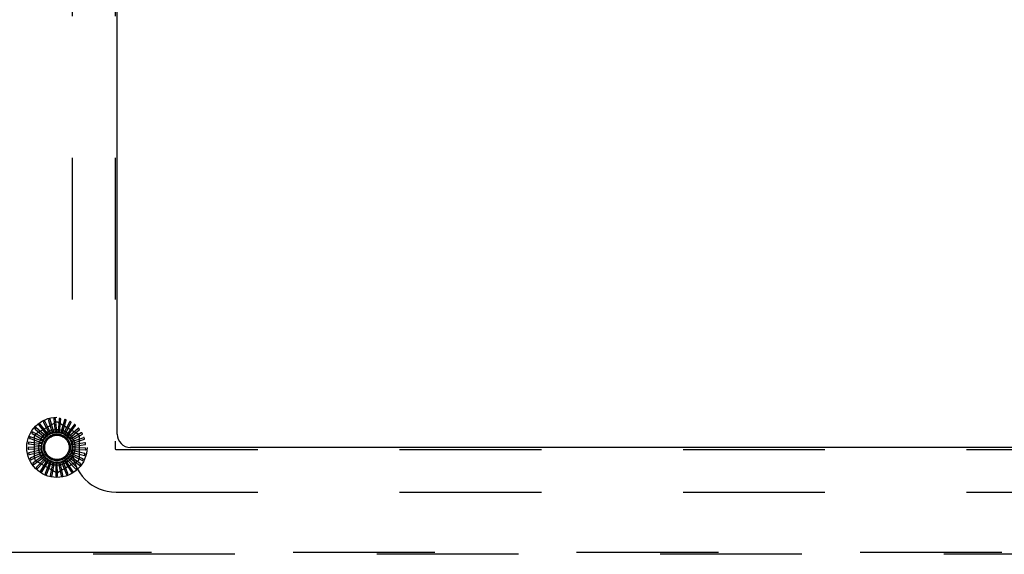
# Model space of a CAD drawing. Header units: inches. Extents: x 0 to 241, y 0 to 156.
# Tile 16 of 70: x 91.45 to 100.66, y 12.41 to 17.41. Entities that reach past the tile are written whole.
import ezdxf

# ---------------------------------------------------------------- set-up
doc = ezdxf.new("R2010")
doc.units = ezdxf.units.IN
doc.header["$LTSCALE"] = 13.251942
doc.header["$MEASUREMENT"] = 0
doc.linetypes.add('HIDDEN', pattern=[0.2, 0.1, -0.1])
doc.layers.get('0').update_dxf_attribs({"linetype": 'CONTINUOUS'})
doc.layers.add('DEFAULT_2', color=8, linetype='HIDDEN')

msp = doc.modelspace()

# ---------------------------------------------------------------- linework, layer by layer
at = {"color": 3, "linetype": 'Continuous'}
for p, q in [((92.364, 13.5397), (92.364, 21.2897)), ((108.239, 13.4147), (92.489, 13.4147))]:
    msp.add_line(p, q, dxfattribs=at)
msp.add_arc((92.489, 13.5397), 0.125, 180, 270, dxfattribs=at)
at = {"layer": 'DEFAULT_2', "color": 8, "linetype": 'HIDDEN'}
for p, q in [((91.945, 21.4237), (91.945, 13.4057)), ((92.345, 21.4237), (92.345, 13.4057)), ((91.6078, 13.5434), (91.7869, 13.6469)), ((91.7216, 13.5348), (91.6444, 13.6331)), ((91.6764, 13.6479), (91.7323, 13.5413)), ((91.7458, 13.5478), (91.6885, 13.6588)), ((91.7228, 13.6673), (91.7575, 13.5521)), ((91.772, 13.5559), (91.7368, 13.6758)), ((91.7721, 13.6777), (91.7843, 13.5579)), ((91.7992, 13.559), (91.7874, 13.6834)), ((91.8224, 13.6785), (91.8117, 13.5586)), ((91.8161, 13.6469), (91.9953, 13.5434)), ((91.8266, 13.5568), (91.8385, 13.6812)), ((91.8719, 13.6698), (91.8388, 13.5541)), ((91.853, 13.5495), (91.8882, 13.6694)), ((91.9189, 13.6519), (91.8645, 13.5445)), ((91.8776, 13.5373), (91.9348, 13.6484)), ((91.9617, 13.6254), (91.8879, 13.5303)), ((91.5702, 13.5432), (91.6749, 13.4838)), ((91.6827, 13.4965), (91.5745, 13.559)), ((91.5988, 13.5847), (91.6794, 13.5158)), ((91.7003, 13.5175), (91.6059, 13.5994)), ((91.6346, 13.62), (91.7096, 13.5259)), ((91.7298, 13.539), (91.7296, 13.5389)), ((91.8994, 13.5207), (91.9767, 13.6189)), ((91.9986, 13.5913), (91.9082, 13.5118)), ((91.9177, 13.5003), (92.0121, 13.5821)), ((92.0285, 13.5508), (91.9247, 13.4899)), ((91.9318, 13.4767), (92.04, 13.5392)), ((91.6608, 13.4465), (91.5371, 13.4643)), ((91.5391, 13.4481), (91.6583, 13.4318)), ((91.5501, 13.4972), (91.6641, 13.4586)), ((91.6694, 13.4726), (91.5513, 13.5134)), ((91.5932, 13.3113), (91.5932, 13.5182)), ((91.6794, 13.5158), (91.6902, 13.5065)), ((92.0501, 13.5054), (91.9367, 13.4652)), ((91.9412, 13.451), (92.0593, 13.4918)), ((92.0628, 13.4567), (91.9438, 13.4387)), ((91.9455, 13.4239), (92.0692, 13.4417)), ((92.0099, 13.5182), (92.0099, 13.3113)), ((91.6574, 13.4193), (91.5325, 13.4134)), ((91.5375, 13.3978), (91.6577, 13.4043)), ((91.6591, 13.3919), (91.5376, 13.3625)), ((91.5455, 13.3481), (91.6622, 13.3773)), ((91.666, 13.3654), (91.5523, 13.3135)), ((91.5627, 13.3009), (91.6718, 13.3516)), ((92.044, 13.3088), (91.9342, 13.358)), ((91.9386, 13.3697), (92.06, 13.3403)), ((92.0597, 13.3566), (91.9425, 13.3842)), ((91.9446, 13.3965), (92.0695, 13.3905)), ((92.066, 13.4065), (91.9457, 13.4114)), ((92.355, 13.3957), (108.373, 13.3957)), ((91.6778, 13.3406), (91.576, 13.2681)), ((91.5885, 13.2577), (91.6861, 13.3282)), ((91.694, 13.3185), (91.6078, 13.2281)), ((91.7869, 13.1826), (91.6078, 13.286)), ((91.6221, 13.2203), (91.7046, 13.3079)), ((91.7142, 13.2999), (91.6466, 13.1948)), ((91.6622, 13.1898), (91.7265, 13.2915)), ((91.7375, 13.2855), (91.691, 13.1695)), ((91.7072, 13.1675), (91.7512, 13.2795)), ((91.7631, 13.2757), (91.7394, 13.153)), ((91.7557, 13.1541), (91.7777, 13.2725)), ((91.7901, 13.2709), (91.7901, 13.146)), ((91.8059, 13.1502), (91.8051, 13.2705)), ((91.9953, 13.286), (91.8161, 13.1826)), ((91.8175, 13.2714), (91.8412, 13.1487)), ((91.8559, 13.1558), (91.8323, 13.2738)), ((91.8444, 13.277), (91.8908, 13.161)), ((91.9039, 13.1707), (91.8584, 13.2822)), ((91.8697, 13.2876), (91.9372, 13.1824)), ((91.9482, 13.1945), (91.8825, 13.2953)), ((91.8925, 13.3028), (91.9787, 13.2123)), ((91.9872, 13.2262), (91.9036, 13.3128)), ((91.912, 13.322), (92.0138, 13.2495)), ((92.0196, 13.2648), (91.921, 13.3339)), ((91.9276, 13.3446), (92.0413, 13.2927)), ((92.355, 12.9957), (108.373, 12.9957)), ((91.3596, 12.4342), (109.3685, 12.4342)), ((109.3685, 12.4147), (91.3596, 12.4147))]:
    msp.add_line(p, q, dxfattribs=at)
for points in [[(91.6332, 13.6261), (91.6328, 13.6258), (91.6326, 13.6255), (91.6324, 13.6251), (91.6324, 13.6247), (91.6324, 13.6242), (91.6324, 13.6238), (91.6325, 13.6234), (91.6327, 13.6229), (91.6329, 13.6224), (91.6332, 13.6219), (91.6335, 13.6215), (91.6338, 13.621), (91.6342, 13.6205), (91.6346, 13.62)], [(91.6444, 13.6331), (91.6442, 13.6332), (91.6441, 13.6332), (91.6439, 13.6333), (91.6437, 13.6333), (91.6435, 13.6333), (91.6433, 13.6332), (91.6431, 13.6332), (91.6429, 13.6331), (91.6427, 13.633), (91.6425, 13.6329), (91.6422, 13.6328), (91.642, 13.6327), (91.6418, 13.6326), (91.6415, 13.6324), (91.6413, 13.6323), (91.641, 13.6321), (91.6408, 13.632), (91.6405, 13.6318), (91.6403, 13.6316), (91.64, 13.6314)], [(91.6762, 13.6542), (91.6758, 13.6539), (91.6755, 13.6536), (91.6753, 13.6533), (91.6751, 13.6529), (91.6751, 13.6525), (91.675, 13.652), (91.6751, 13.6516), (91.6752, 13.6511), (91.6753, 13.6506), (91.6755, 13.6501), (91.6757, 13.6495), (91.6759, 13.649), (91.6762, 13.6484), (91.6764, 13.6479)], [(91.6885, 13.6588), (91.6884, 13.659), (91.6883, 13.6591), (91.6881, 13.6592), (91.6879, 13.6592), (91.6878, 13.6592), (91.6875, 13.6592), (91.6873, 13.6592), (91.6871, 13.6592), (91.6869, 13.6591), (91.6866, 13.6591), (91.6864, 13.659), (91.6861, 13.6589), (91.6859, 13.6589), (91.6856, 13.6588), (91.6854, 13.6587), (91.6851, 13.6586), (91.6848, 13.6585), (91.6845, 13.6583), (91.6842, 13.6582), (91.6839, 13.658)], [(91.7238, 13.6736), (91.7234, 13.6734), (91.723, 13.6732), (91.7227, 13.6729), (91.7225, 13.6725), (91.7223, 13.6721), (91.7222, 13.6717), (91.7222, 13.6712), (91.7222, 13.6707), (91.7222, 13.6702), (91.7223, 13.6697), (91.7224, 13.6691), (91.7225, 13.6685), (91.7227, 13.6679), (91.7228, 13.6673)], [(91.7368, 13.6758), (91.7367, 13.676), (91.7366, 13.6761), (91.7364, 13.6762), (91.7363, 13.6763), (91.7361, 13.6763), (91.7359, 13.6764), (91.7357, 13.6764), (91.7354, 13.6764), (91.7352, 13.6764), (91.735, 13.6764), (91.7347, 13.6764), (91.7344, 13.6764), (91.7342, 13.6763), (91.7339, 13.6763), (91.7336, 13.6763), (91.7333, 13.6762), (91.733, 13.6761), (91.7327, 13.6761), (91.7324, 13.676), (91.7321, 13.6759)], [(91.7742, 13.6836), (91.7738, 13.6835), (91.7734, 13.6834), (91.773, 13.6831), (91.7727, 13.6828), (91.7725, 13.6824), (91.7723, 13.682), (91.7722, 13.6816), (91.7721, 13.6811), (91.772, 13.6806), (91.772, 13.6801), (91.772, 13.6795), (91.772, 13.6789), (91.772, 13.6783), (91.7721, 13.6777)], [(91.7874, 13.6834), (91.7873, 13.6835), (91.7872, 13.6837), (91.7871, 13.6838), (91.7869, 13.6839), (91.7868, 13.684), (91.7866, 13.6841), (91.7864, 13.6841), (91.7862, 13.6842), (91.7859, 13.6842), (91.7857, 13.6843), (91.7854, 13.6843), (91.7852, 13.6843), (91.7849, 13.6844), (91.7846, 13.6844), (91.7844, 13.6844), (91.7841, 13.6844), (91.7837, 13.6844), (91.7834, 13.6844), (91.7831, 13.6844), (91.7828, 13.6843)], [(91.8256, 13.6839), (91.8251, 13.6839), (91.8247, 13.6838), (91.8243, 13.6837), (91.824, 13.6834), (91.8237, 13.6831), (91.8234, 13.6827), (91.8232, 13.6823), (91.823, 13.6819), (91.8229, 13.6814), (91.8227, 13.6809), (91.8226, 13.6803), (91.8225, 13.6797), (91.8224, 13.6791), (91.8224, 13.6785)], [(91.8385, 13.6812), (91.8384, 13.6814), (91.8384, 13.6815), (91.8383, 13.6817), (91.8382, 13.6818), (91.838, 13.6819), (91.8378, 13.682), (91.8376, 13.6821), (91.8374, 13.6822), (91.8372, 13.6823), (91.837, 13.6824), (91.8367, 13.6825), (91.8365, 13.6826), (91.8362, 13.6826), (91.836, 13.6827), (91.8357, 13.6828), (91.8354, 13.6828), (91.8351, 13.6829), (91.8348, 13.6829), (91.8344, 13.683), (91.8341, 13.683)], [(91.8761, 13.6745), (91.8756, 13.6746), (91.8752, 13.6746), (91.8748, 13.6745), (91.8744, 13.6743), (91.8741, 13.6741), (91.8737, 13.6738), (91.8735, 13.6734), (91.8732, 13.673), (91.8729, 13.6725), (91.8727, 13.672), (91.8725, 13.6715), (91.8723, 13.671), (91.8721, 13.6704), (91.8719, 13.6698)], [(91.8882, 13.6694), (91.8882, 13.6696), (91.8882, 13.6697), (91.8881, 13.6699), (91.888, 13.67), (91.8879, 13.6702), (91.8878, 13.6703), (91.8876, 13.6705), (91.8874, 13.6706), (91.8872, 13.6707), (91.887, 13.6709), (91.8868, 13.671), (91.8866, 13.6711), (91.8863, 13.6712), (91.8861, 13.6713), (91.8858, 13.6715), (91.8855, 13.6716), (91.8852, 13.6717), (91.8849, 13.6718), (91.8846, 13.6719), (91.8844, 13.672)], [(91.9239, 13.6557), (91.9235, 13.6559), (91.9231, 13.6559), (91.9226, 13.6559), (91.9222, 13.6558), (91.9218, 13.6557), (91.9215, 13.6554), (91.9211, 13.6551), (91.9208, 13.6548), (91.9204, 13.6544), (91.9201, 13.6539), (91.9198, 13.6534), (91.9195, 13.6529), (91.9192, 13.6524), (91.9189, 13.6519)], [(91.9348, 13.6484), (91.9349, 13.6485), (91.9349, 13.6487), (91.9349, 13.6489), (91.9348, 13.6491), (91.9347, 13.6492), (91.9346, 13.6494), (91.9344, 13.6496), (91.9343, 13.6497), (91.9341, 13.6499), (91.9339, 13.6501), (91.9337, 13.6502), (91.9335, 13.6504), (91.9333, 13.6505), (91.9331, 13.6507), (91.9329, 13.6509), (91.9326, 13.651), (91.9324, 13.6512), (91.9321, 13.6514), (91.9318, 13.6515), (91.9315, 13.6517)], [(91.9673, 13.6282), (91.9669, 13.6284), (91.9665, 13.6286), (91.9661, 13.6286), (91.9657, 13.6286), (91.9653, 13.6285), (91.9649, 13.6284), (91.9644, 13.6281), (91.964, 13.6279), (91.9636, 13.6275), (91.9632, 13.6272), (91.9628, 13.6267), (91.9624, 13.6263), (91.962, 13.6259), (91.9617, 13.6254)], [(91.5667, 13.5484), (91.5665, 13.548), (91.5664, 13.5476), (91.5664, 13.5472), (91.5664, 13.5468), (91.5666, 13.5464), (91.5668, 13.546), (91.5671, 13.5456), (91.5674, 13.5452), (91.5678, 13.5449), (91.5683, 13.5445), (91.5687, 13.5442), (91.5692, 13.5439), (91.5697, 13.5436), (91.5702, 13.5432)], [(91.5745, 13.559), (91.5743, 13.5591), (91.5742, 13.5591), (91.574, 13.559), (91.5738, 13.559), (91.5736, 13.5589), (91.5735, 13.5588), (91.5733, 13.5586), (91.5731, 13.5585), (91.5729, 13.5583), (91.5728, 13.5582), (91.5726, 13.558), (91.5724, 13.5578), (91.5723, 13.5576), (91.5721, 13.5574), (91.5719, 13.5571), (91.5717, 13.5569), (91.5715, 13.5566), (91.5714, 13.5564), (91.5712, 13.5561), (91.571, 13.5558)], [(91.5962, 13.5905), (91.5959, 13.5901), (91.5958, 13.5897), (91.5957, 13.5893), (91.5957, 13.5889), (91.5958, 13.5884), (91.5959, 13.588), (91.5961, 13.5876), (91.5964, 13.5872), (91.5967, 13.5868), (91.597, 13.5863), (91.5974, 13.5859), (91.5978, 13.5855), (91.5983, 13.5851), (91.5988, 13.5847)], [(91.6059, 13.5994), (91.6057, 13.5995), (91.6056, 13.5995), (91.6054, 13.5995), (91.6052, 13.5995), (91.605, 13.5994), (91.6048, 13.5993), (91.6046, 13.5992), (91.6045, 13.5991), (91.6043, 13.599), (91.6041, 13.5989), (91.6038, 13.5987), (91.6036, 13.5986), (91.6034, 13.5984), (91.6032, 13.5982), (91.603, 13.598), (91.6028, 13.5978), (91.6026, 13.5976), (91.6023, 13.5974), (91.6021, 13.5971), (91.6019, 13.5969)], [(91.7216, 13.5348), (91.7229, 13.5355), (91.7242, 13.5362), (91.7256, 13.5369), (91.7269, 13.5376), (91.7282, 13.5382), (91.7296, 13.5389)], [(91.7323, 13.5413), (91.732, 13.5408), (91.7316, 13.5404), (91.7312, 13.54), (91.7308, 13.5396), (91.7303, 13.5393), (91.7298, 13.539)], [(91.7458, 13.5478), (91.7479, 13.5484), (91.7501, 13.5491), (91.7522, 13.5497), (91.7543, 13.5502)], [(91.7575, 13.5521), (91.7571, 13.5517), (91.7566, 13.5513), (91.7561, 13.5509), (91.7555, 13.5506), (91.7549, 13.5504), (91.7543, 13.5502)], [(91.772, 13.5559), (91.7742, 13.5562), (91.7764, 13.5564), (91.7786, 13.5566), (91.7808, 13.5567)], [(91.7843, 13.5579), (91.7838, 13.5576), (91.7832, 13.5573), (91.7827, 13.5571), (91.7821, 13.5569), (91.7815, 13.5568), (91.7808, 13.5567)], [(91.7992, 13.559), (91.8015, 13.5588), (91.8037, 13.5586), (91.8059, 13.5583), (91.8081, 13.5581)], [(91.8117, 13.5586), (91.8112, 13.5584), (91.8106, 13.5582), (91.8099, 13.5581), (91.8093, 13.558), (91.8087, 13.558), (91.8081, 13.5581)], [(91.8266, 13.5568), (91.8287, 13.5562), (91.8309, 13.5556), (91.833, 13.5549), (91.8351, 13.5542)], [(91.8388, 13.5541), (91.8382, 13.554), (91.8376, 13.5539), (91.8369, 13.5539), (91.8363, 13.554), (91.8357, 13.5541), (91.8351, 13.5542)], [(91.853, 13.5495), (91.855, 13.5485), (91.857, 13.5475), (91.859, 13.5464), (91.8609, 13.5454)], [(91.8645, 13.5445), (91.8639, 13.5445), (91.8632, 13.5446), (91.8626, 13.5447), (91.862, 13.5449), (91.8614, 13.5451), (91.8609, 13.5454)], [(91.8776, 13.5373), (91.8794, 13.536), (91.8811, 13.5346), (91.8828, 13.5332), (91.8845, 13.5318)], [(91.9767, 13.6189), (91.9767, 13.6191), (91.9768, 13.6192), (91.9768, 13.6194), (91.9767, 13.6196), (91.9767, 13.6198), (91.9766, 13.62), (91.9765, 13.6202), (91.9764, 13.6204), (91.9762, 13.6205), (91.9761, 13.6207), (91.9759, 13.6209), (91.9758, 13.6211), (91.9756, 13.6213), (91.9754, 13.6215), (91.9752, 13.6217), (91.975, 13.622), (91.9747, 13.6222), (91.9745, 13.6224), (91.9743, 13.6226), (91.974, 13.6228)], [(92.0047, 13.593), (92.0044, 13.5933), (92.004, 13.5935), (92.0036, 13.5936), (92.0032, 13.5937), (92.0028, 13.5937), (92.0023, 13.5936), (92.0019, 13.5935), (92.0014, 13.5932), (92.001, 13.593), (92.0005, 13.5927), (92, 13.5924), (91.9996, 13.592), (91.9991, 13.5917), (91.9986, 13.5913)], [(92.0121, 13.5821), (92.0122, 13.5822), (92.0123, 13.5824), (92.0123, 13.5826), (92.0123, 13.5827), (92.0123, 13.5829), (92.0123, 13.5831), (92.0122, 13.5833), (92.0121, 13.5836), (92.012, 13.5838), (92.0119, 13.584), (92.0118, 13.5842), (92.0117, 13.5844), (92.0115, 13.5847), (92.0114, 13.5849), (92.0112, 13.5851), (92.0111, 13.5854), (92.0109, 13.5856), (92.0107, 13.5859), (92.0105, 13.5862), (92.0102, 13.5864)], [(92.0348, 13.5513), (92.0345, 13.5517), (92.0342, 13.5519), (92.0338, 13.5522), (92.0334, 13.5523), (92.033, 13.5524), (92.0326, 13.5524), (92.0321, 13.5523), (92.0316, 13.5522), (92.0311, 13.552), (92.0306, 13.5518), (92.0301, 13.5516), (92.0296, 13.5514), (92.029, 13.5511), (92.0285, 13.5508)], [(92.04, 13.5392), (92.0401, 13.5393), (92.0402, 13.5395), (92.0403, 13.5396), (92.0403, 13.5398), (92.0403, 13.54), (92.0403, 13.5402), (92.0403, 13.5404), (92.0403, 13.5407), (92.0402, 13.5409), (92.0401, 13.5411), (92.0401, 13.5414), (92.04, 13.5416), (92.0399, 13.5419), (92.0398, 13.5421), (92.0397, 13.5424), (92.0396, 13.5427), (92.0394, 13.5429), (92.0393, 13.5432), (92.0391, 13.5435), (92.039, 13.5438)], [(91.5338, 13.4516), (91.5338, 13.4511), (91.5338, 13.4507), (91.534, 13.4503), (91.5342, 13.4499), (91.5345, 13.4496), (91.5349, 13.4493), (91.5353, 13.4491), (91.5357, 13.4489), (91.5362, 13.4487), (91.5367, 13.4485), (91.5373, 13.4484), (91.5378, 13.4483), (91.5384, 13.4482), (91.5391, 13.4481)], [(91.5371, 13.4643), (91.537, 13.4643), (91.5368, 13.4642), (91.5366, 13.4641), (91.5365, 13.464), (91.5364, 13.4639), (91.5363, 13.4637), (91.5361, 13.4635), (91.536, 13.4633), (91.5359, 13.4631), (91.5358, 13.4629), (91.5357, 13.4626), (91.5357, 13.4624), (91.5356, 13.4621), (91.5355, 13.4619), (91.5354, 13.4616), (91.5353, 13.4613), (91.5353, 13.461), (91.5352, 13.4607), (91.5351, 13.4604), (91.5351, 13.46)], [(91.5456, 13.5016), (91.5455, 13.5011), (91.5455, 13.5007), (91.5456, 13.5003), (91.5457, 13.4999), (91.5459, 13.4995), (91.5462, 13.4992), (91.5466, 13.4989), (91.547, 13.4986), (91.5474, 13.4983), (91.5479, 13.4981), (91.5484, 13.4978), (91.549, 13.4976), (91.5495, 13.4974), (91.5501, 13.4972)], [(91.5513, 13.5134), (91.5511, 13.5135), (91.5509, 13.5134), (91.5508, 13.5134), (91.5506, 13.5133), (91.5505, 13.5132), (91.5503, 13.513), (91.5502, 13.5129), (91.55, 13.5127), (91.5499, 13.5125), (91.5498, 13.5123), (91.5496, 13.5121), (91.5495, 13.5118), (91.5494, 13.5116), (91.5492, 13.5114), (91.5491, 13.5111), (91.549, 13.5108), (91.5488, 13.5106), (91.5487, 13.5103), (91.5486, 13.51), (91.5485, 13.5097)], [(91.6608, 13.4465), (91.6615, 13.4486), (91.6622, 13.4507), (91.663, 13.4528), (91.6638, 13.4549)], [(91.6641, 13.4586), (91.6642, 13.4579), (91.6642, 13.4573), (91.6642, 13.4567), (91.6641, 13.4561), (91.664, 13.4555), (91.6638, 13.4549)], [(91.6694, 13.4726), (91.6705, 13.4745), (91.6716, 13.4764), (91.6727, 13.4783), (91.6739, 13.4802)], [(91.6749, 13.4838), (91.6749, 13.4832), (91.6748, 13.4825), (91.6746, 13.4819), (91.6744, 13.4813), (91.6742, 13.4808), (91.6739, 13.4802)], [(91.6827, 13.4965), (91.6841, 13.4982), (91.6856, 13.4999), (91.6871, 13.5016), (91.6886, 13.5032)], [(91.6902, 13.5065), (91.6901, 13.5059), (91.6899, 13.5053), (91.6896, 13.5047), (91.6893, 13.5042), (91.689, 13.5037), (91.6886, 13.5032)], [(91.7003, 13.5175), (91.7021, 13.5189), (91.7038, 13.5203), (91.7056, 13.5217), (91.7074, 13.523)], [(91.7096, 13.5259), (91.7094, 13.5253), (91.7091, 13.5248), (91.7087, 13.5243), (91.7083, 13.5238), (91.7078, 13.5234), (91.7074, 13.523)], [(91.8879, 13.5303), (91.8873, 13.5304), (91.8867, 13.5305), (91.8861, 13.5308), (91.8856, 13.5311), (91.885, 13.5314), (91.8845, 13.5318)], [(91.8994, 13.5207), (91.9009, 13.519), (91.9024, 13.5174), (91.9038, 13.5157), (91.9052, 13.5139)], [(91.9082, 13.5118), (91.9076, 13.5121), (91.9071, 13.5123), (91.9065, 13.5127), (91.9061, 13.5131), (91.9056, 13.5135), (91.9052, 13.5139)], [(91.9177, 13.5003), (91.9188, 13.4983), (91.92, 13.4964), (91.921, 13.4945), (91.9221, 13.4925)], [(91.9247, 13.4899), (91.9241, 13.4902), (91.9236, 13.4906), (91.9232, 13.491), (91.9228, 13.4915), (91.9224, 13.492), (91.9221, 13.4925)], [(91.9318, 13.4767), (91.9325, 13.4746), (91.9333, 13.4725), (91.934, 13.4704), (91.9346, 13.4683)], [(91.9367, 13.4652), (91.9362, 13.4656), (91.9358, 13.4661), (91.9354, 13.4666), (91.9351, 13.4672), (91.9348, 13.4677), (91.9346, 13.4683)], [(91.9412, 13.451), (91.9415, 13.4488), (91.9418, 13.4466), (91.9421, 13.4443), (91.9424, 13.4421)], [(91.9438, 13.4387), (91.9434, 13.4392), (91.9431, 13.4398), (91.9428, 13.4403), (91.9426, 13.4409), (91.9425, 13.4415), (91.9424, 13.4421)], [(92.0564, 13.5047), (92.0562, 13.5051), (92.0559, 13.5054), (92.0556, 13.5057), (92.0553, 13.5059), (92.0549, 13.5061), (92.0544, 13.5062), (92.054, 13.5062), (92.0535, 13.5062), (92.0529, 13.5061), (92.0524, 13.506), (92.0519, 13.5059), (92.0513, 13.5057), (92.0507, 13.5056), (92.0501, 13.5054)], [(92.0593, 13.4918), (92.0594, 13.4919), (92.0595, 13.492), (92.0596, 13.4922), (92.0597, 13.4924), (92.0597, 13.4925), (92.0598, 13.4928), (92.0598, 13.493), (92.0598, 13.4932), (92.0598, 13.4934), (92.0598, 13.4937), (92.0597, 13.4939), (92.0597, 13.4942), (92.0596, 13.4944), (92.0596, 13.4947), (92.0595, 13.495), (92.0595, 13.4953), (92.0594, 13.4956), (92.0593, 13.4959), (92.0592, 13.4962), (92.0591, 13.4965)], [(92.0688, 13.4548), (92.0687, 13.4553), (92.0685, 13.4557), (92.0683, 13.456), (92.0679, 13.4563), (92.0676, 13.4565), (92.0672, 13.4566), (92.0667, 13.4568), (92.0662, 13.4568), (92.0657, 13.4569), (92.0652, 13.4569), (92.0646, 13.4569), (92.064, 13.4568), (92.0634, 13.4568), (92.0628, 13.4567)], [(92.0692, 13.4417), (92.0694, 13.4417), (92.0695, 13.4418), (92.0696, 13.4419), (92.0697, 13.4421), (92.0698, 13.4423), (92.0699, 13.4425), (92.0699, 13.4427), (92.07, 13.4429), (92.07, 13.4431), (92.07, 13.4434), (92.07, 13.4436), (92.0701, 13.4439), (92.0701, 13.4442), (92.0701, 13.4444), (92.0701, 13.4447), (92.0701, 13.445), (92.07, 13.4453), (92.07, 13.4457), (92.07, 13.446), (92.0699, 13.4463)], [(91.5325, 13.4134), (91.5324, 13.4133), (91.5322, 13.4132), (91.5321, 13.4131), (91.532, 13.413), (91.5319, 13.4128), (91.5318, 13.4126), (91.5317, 13.4124), (91.5316, 13.4122), (91.5316, 13.412), (91.5315, 13.4117), (91.5315, 13.4115), (91.5314, 13.4112), (91.5314, 13.4109), (91.5314, 13.4107), (91.5314, 13.4104), (91.5313, 13.4101), (91.5313, 13.4098), (91.5313, 13.4095), (91.5313, 13.4092), (91.5313, 13.4089)], [(91.5317, 13.4002), (91.5317, 13.3998), (91.5319, 13.3994), (91.5321, 13.399), (91.5324, 13.3987), (91.5327, 13.3984), (91.5331, 13.3982), (91.5336, 13.3981), (91.534, 13.398), (91.5346, 13.3979), (91.5351, 13.3978), (91.5357, 13.3978), (91.5363, 13.3978), (91.5369, 13.3978), (91.5375, 13.3978)], [(91.5376, 13.3625), (91.5375, 13.3624), (91.5374, 13.3623), (91.5373, 13.3621), (91.5372, 13.362), (91.5371, 13.3618), (91.5371, 13.3616), (91.537, 13.3614), (91.537, 13.3612), (91.537, 13.3609), (91.537, 13.3607), (91.537, 13.3604), (91.537, 13.3602), (91.537, 13.3599), (91.537, 13.3596), (91.5371, 13.3593), (91.5371, 13.359), (91.5371, 13.3587), (91.5372, 13.3584), (91.5373, 13.3581), (91.5373, 13.3577)], [(91.5393, 13.3494), (91.5394, 13.349), (91.5396, 13.3486), (91.5399, 13.3483), (91.5403, 13.348), (91.5407, 13.3479), (91.5411, 13.3477), (91.5416, 13.3477), (91.542, 13.3476), (91.5426, 13.3477), (91.5431, 13.3477), (91.5437, 13.3478), (91.5443, 13.3479), (91.5448, 13.348), (91.5455, 13.3481)], [(91.6574, 13.4193), (91.6576, 13.4215), (91.6579, 13.4237), (91.6583, 13.4259), (91.6587, 13.4281)], [(91.6577, 13.4043), (91.658, 13.4038), (91.6582, 13.4032), (91.6584, 13.4026), (91.6586, 13.402), (91.6587, 13.4014), (91.6587, 13.4008)], [(91.6583, 13.4318), (91.6585, 13.4312), (91.6586, 13.4306), (91.6587, 13.4299), (91.6588, 13.4293), (91.6588, 13.4287), (91.6587, 13.4281)], [(91.6591, 13.3919), (91.6589, 13.3942), (91.6588, 13.3964), (91.6588, 13.3986), (91.6587, 13.4008)], [(91.6622, 13.3773), (91.6626, 13.3768), (91.663, 13.3763), (91.6633, 13.3758), (91.6636, 13.3752), (91.6638, 13.3746), (91.6639, 13.374)], [(91.666, 13.3654), (91.6654, 13.3675), (91.6649, 13.3697), (91.6644, 13.3719), (91.6639, 13.374)], [(91.6718, 13.3516), (91.6723, 13.3512), (91.6728, 13.3508), (91.6732, 13.3503), (91.6735, 13.3498), (91.6739, 13.3493), (91.6741, 13.3487)], [(91.6778, 13.3406), (91.6768, 13.3426), (91.6759, 13.3447), (91.675, 13.3467), (91.6741, 13.3487)], [(91.9342, 13.358), (91.9341, 13.3586), (91.9342, 13.3593), (91.9343, 13.3599), (91.9344, 13.3605), (91.9346, 13.3611), (91.9348, 13.3616)], [(91.9386, 13.3697), (91.9377, 13.3677), (91.9368, 13.3656), (91.9358, 13.3636), (91.9348, 13.3616)], [(91.9425, 13.3842), (91.9424, 13.3848), (91.9423, 13.3854), (91.9422, 13.386), (91.9423, 13.3866), (91.9423, 13.3872), (91.9425, 13.3878)], [(91.9446, 13.3965), (91.9441, 13.3943), (91.9436, 13.3921), (91.9431, 13.39), (91.9425, 13.3878)], [(91.9455, 13.4239), (91.9454, 13.4216), (91.9453, 13.4194), (91.9452, 13.4172), (91.945, 13.415)], [(91.9457, 13.4114), (91.9455, 13.4119), (91.9453, 13.4125), (91.9451, 13.4131), (91.945, 13.4138), (91.945, 13.4144), (91.945, 13.415)], [(92.0646, 13.3526), (92.0646, 13.3531), (92.0646, 13.3535), (92.0645, 13.3539), (92.0643, 13.3543), (92.064, 13.3546), (92.0637, 13.3549), (92.0633, 13.3552), (92.0629, 13.3554), (92.0624, 13.3557), (92.0619, 13.3559), (92.0614, 13.3561), (92.0608, 13.3563), (92.0603, 13.3564), (92.0597, 13.3566)], [(92.0716, 13.4035), (92.0715, 13.404), (92.0714, 13.4044), (92.0712, 13.4048), (92.071, 13.4051), (92.0707, 13.4054), (92.0703, 13.4056), (92.0699, 13.4058), (92.0694, 13.406), (92.0689, 13.4061), (92.0684, 13.4062), (92.0678, 13.4063), (92.0672, 13.4064), (92.0666, 13.4064), (92.066, 13.4065)], [(92.0695, 13.3905), (92.0696, 13.3905), (92.0698, 13.3906), (92.0699, 13.3907), (92.07, 13.3909), (92.0702, 13.391), (92.0703, 13.3912), (92.0704, 13.3914), (92.0704, 13.3916), (92.0705, 13.3918), (92.0706, 13.392), (92.0707, 13.3923), (92.0707, 13.3925), (92.0708, 13.3928), (92.0708, 13.3931), (92.0709, 13.3934), (92.0709, 13.3937), (92.071, 13.394), (92.071, 13.3943), (92.0711, 13.3946), (92.0711, 13.395)], [(91.5523, 13.3135), (91.5522, 13.3134), (91.5521, 13.3132), (91.552, 13.3131), (91.5519, 13.3129), (91.5519, 13.3127), (91.5519, 13.3125), (91.5519, 13.3123), (91.5519, 13.3121), (91.5519, 13.3118), (91.552, 13.3116), (91.552, 13.3113), (91.5521, 13.3111), (91.5522, 13.3108), (91.5522, 13.3106), (91.5523, 13.3103), (91.5524, 13.31), (91.5525, 13.3097), (91.5526, 13.3094), (91.5528, 13.3091), (91.5529, 13.3088)], [(91.5564, 13.301), (91.5566, 13.3006), (91.5569, 13.3002), (91.5572, 13.3), (91.5576, 13.2998), (91.558, 13.2997), (91.5585, 13.2997), (91.5589, 13.2997), (91.5594, 13.2997), (91.5599, 13.2999), (91.5605, 13.3), (91.561, 13.3002), (91.5616, 13.3004), (91.5621, 13.3006), (91.5627, 13.3009)], [(91.576, 13.2681), (91.5759, 13.268), (91.5758, 13.2679), (91.5757, 13.2677), (91.5757, 13.2675), (91.5757, 13.2673), (91.5757, 13.2671), (91.5758, 13.2669), (91.5759, 13.2667), (91.5759, 13.2665), (91.576, 13.2662), (91.5761, 13.266), (91.5762, 13.2658), (91.5763, 13.2655), (91.5765, 13.2653), (91.5766, 13.265), (91.5767, 13.2647), (91.5769, 13.2645), (91.5771, 13.2642), (91.5772, 13.2639), (91.5774, 13.2637)], [(91.5823, 13.2566), (91.5826, 13.2563), (91.583, 13.256), (91.5834, 13.2558), (91.5838, 13.2557), (91.5842, 13.2557), (91.5846, 13.2557), (91.5851, 13.2558), (91.5856, 13.256), (91.586, 13.2562), (91.5865, 13.2565), (91.587, 13.2567), (91.5875, 13.257), (91.588, 13.2574), (91.5885, 13.2577)], [(91.6861, 13.3282), (91.6867, 13.3279), (91.6872, 13.3276), (91.6877, 13.3272), (91.6881, 13.3268), (91.6885, 13.3263), (91.6889, 13.3258)], [(91.694, 13.3185), (91.6927, 13.3203), (91.6914, 13.3221), (91.6901, 13.324), (91.6889, 13.3258)], [(91.7046, 13.3079), (91.7052, 13.3077), (91.7057, 13.3075), (91.7063, 13.3072), (91.7068, 13.3069), (91.7073, 13.3065), (91.7078, 13.3061)], [(91.7142, 13.2999), (91.7125, 13.3014), (91.7109, 13.303), (91.7093, 13.3045), (91.7078, 13.3061)], [(91.7265, 13.2915), (91.7272, 13.2914), (91.7278, 13.2913), (91.7284, 13.2912), (91.7289, 13.2909), (91.7295, 13.2907), (91.73, 13.2903)], [(91.7375, 13.2855), (91.7356, 13.2866), (91.7337, 13.2878), (91.7319, 13.2891), (91.73, 13.2903)], [(91.7512, 13.2795), (91.7518, 13.2796), (91.7524, 13.2796), (91.7531, 13.2795), (91.7537, 13.2794), (91.7543, 13.2793), (91.7549, 13.279)], [(91.7631, 13.2757), (91.761, 13.2765), (91.7589, 13.2773), (91.7569, 13.2782), (91.7549, 13.279)], [(91.7777, 13.2725), (91.7783, 13.2726), (91.7789, 13.2728), (91.7795, 13.2728), (91.7802, 13.2728), (91.7808, 13.2728), (91.7814, 13.2727)], [(91.7901, 13.2709), (91.7879, 13.2713), (91.7857, 13.2717), (91.7835, 13.2722), (91.7814, 13.2727)], [(91.8051, 13.2705), (91.8056, 13.2708), (91.8062, 13.271), (91.8068, 13.2712), (91.8074, 13.2713), (91.808, 13.2714), (91.8086, 13.2714)], [(91.8175, 13.2714), (91.8153, 13.2713), (91.8131, 13.2713), (91.8108, 13.2713), (91.8086, 13.2714)], [(91.8323, 13.2738), (91.8328, 13.2742), (91.8333, 13.2745), (91.8338, 13.2748), (91.8344, 13.275), (91.835, 13.2752), (91.8356, 13.2753)], [(91.8444, 13.277), (91.8422, 13.2765), (91.84, 13.2761), (91.8378, 13.2757), (91.8356, 13.2753)], [(91.8584, 13.2822), (91.8588, 13.2826), (91.8593, 13.2831), (91.8597, 13.2834), (91.8603, 13.2838), (91.8608, 13.2841), (91.8614, 13.2843)], [(91.8697, 13.2876), (91.8676, 13.2867), (91.8655, 13.2859), (91.8635, 13.2851), (91.8614, 13.2843)], [(91.8825, 13.2953), (91.8828, 13.2959), (91.8831, 13.2964), (91.8835, 13.2968), (91.884, 13.2973), (91.8845, 13.2977), (91.885, 13.298)], [(91.8925, 13.3028), (91.8906, 13.3015), (91.8888, 13.3003), (91.8869, 13.2991), (91.885, 13.298)], [(91.9036, 13.3128), (91.9038, 13.3134), (91.9041, 13.3139), (91.9044, 13.3145), (91.9047, 13.315), (91.9051, 13.3155), (91.9056, 13.3159)], [(91.912, 13.322), (91.9105, 13.3204), (91.9088, 13.3189), (91.9072, 13.3174), (91.9056, 13.3159)], [(91.921, 13.3339), (91.9211, 13.3346), (91.9213, 13.3352), (91.9215, 13.3358), (91.9217, 13.3363), (91.922, 13.3369), (91.9224, 13.3374)], [(91.9276, 13.3446), (91.9263, 13.3428), (91.925, 13.3409), (91.9237, 13.3391), (91.9224, 13.3374)], [(92.0226, 13.2593), (92.0229, 13.2597), (92.023, 13.2601), (92.023, 13.2605), (92.023, 13.2609), (92.0229, 13.2614), (92.0227, 13.2618), (92.0225, 13.2622), (92.0222, 13.2625), (92.0218, 13.2629), (92.0214, 13.2633), (92.021, 13.2637), (92.0205, 13.2641), (92.0201, 13.2644), (92.0196, 13.2648)], [(92.0413, 13.2927), (92.0414, 13.2926), (92.0416, 13.2926), (92.0418, 13.2927), (92.0419, 13.2928), (92.0421, 13.2929), (92.0423, 13.293), (92.0424, 13.2931), (92.0426, 13.2933), (92.0427, 13.2935), (92.0429, 13.2937), (92.0431, 13.2939), (92.0432, 13.2941), (92.0434, 13.2943), (92.0435, 13.2945), (92.0437, 13.2948), (92.0438, 13.295), (92.044, 13.2953), (92.0441, 13.2956), (92.0443, 13.2959), (92.0444, 13.2962)], [(92.0481, 13.3039), (92.0482, 13.3044), (92.0483, 13.3048), (92.0482, 13.3052), (92.0481, 13.3056), (92.0479, 13.306), (92.0477, 13.3064), (92.0473, 13.3067), (92.047, 13.307), (92.0466, 13.3074), (92.0461, 13.3077), (92.0456, 13.308), (92.0451, 13.3082), (92.0446, 13.3085), (92.044, 13.3088)], [(92.06, 13.3403), (92.0602, 13.3402), (92.0604, 13.3403), (92.0605, 13.3404), (92.0607, 13.3405), (92.0608, 13.3406), (92.061, 13.3408), (92.0611, 13.3409), (92.0612, 13.3411), (92.0613, 13.3413), (92.0614, 13.3415), (92.0616, 13.3418), (92.0617, 13.342), (92.0618, 13.3422), (92.0619, 13.3425), (92.062, 13.3428), (92.0621, 13.343), (92.0622, 13.3433), (92.0623, 13.3436), (92.0624, 13.3439), (92.0624, 13.3442)], [(91.6078, 13.2281), (91.6077, 13.2279), (91.6076, 13.2278), (91.6076, 13.2276), (91.6077, 13.2274), (91.6077, 13.2272), (91.6078, 13.227), (91.6079, 13.2268), (91.608, 13.2266), (91.6081, 13.2264), (91.6082, 13.2262), (91.6083, 13.226), (91.6085, 13.2258), (91.6086, 13.2256), (91.6088, 13.2254), (91.609, 13.2251), (91.6092, 13.2249), (91.6094, 13.2247), (91.6096, 13.2244), (91.6098, 13.2242), (91.6101, 13.2239)], [(91.6162, 13.218), (91.6166, 13.2177), (91.617, 13.2175), (91.6174, 13.2174), (91.6178, 13.2174), (91.6182, 13.2174), (91.6186, 13.2176), (91.6191, 13.2178), (91.6195, 13.218), (91.6199, 13.2183), (91.6204, 13.2186), (91.6208, 13.219), (91.6212, 13.2194), (91.6217, 13.2198), (91.6221, 13.2203)], [(91.6466, 13.1948), (91.6465, 13.1946), (91.6465, 13.1945), (91.6465, 13.1943), (91.6466, 13.1941), (91.6467, 13.1939), (91.6468, 13.1938), (91.6469, 13.1936), (91.647, 13.1934), (91.6472, 13.1932), (91.6474, 13.193), (91.6475, 13.1929), (91.6477, 13.1927), (91.6479, 13.1925), (91.6481, 13.1923), (91.6483, 13.1921), (91.6486, 13.1919), (91.6488, 13.1918), (91.6491, 13.1916), (91.6493, 13.1914), (91.6496, 13.1912)], [(91.6568, 13.1865), (91.6572, 13.1863), (91.6576, 13.1861), (91.658, 13.1861), (91.6585, 13.1862), (91.6589, 13.1863), (91.6593, 13.1865), (91.6596, 13.1868), (91.66, 13.1871), (91.6604, 13.1875), (91.6608, 13.1879), (91.6611, 13.1883), (91.6615, 13.1888), (91.6618, 13.1893), (91.6622, 13.1898)], [(91.691, 13.1695), (91.691, 13.1693), (91.691, 13.1691), (91.6911, 13.169), (91.6912, 13.1688), (91.6913, 13.1686), (91.6914, 13.1685), (91.6916, 13.1683), (91.6917, 13.1682), (91.6919, 13.168), (91.6921, 13.1679), (91.6923, 13.1677), (91.6925, 13.1676), (91.6928, 13.1674), (91.693, 13.1673), (91.6932, 13.1672), (91.6935, 13.167), (91.6938, 13.1669), (91.6941, 13.1667), (91.6944, 13.1666), (91.6947, 13.1665)], [(91.7026, 13.1632), (91.7031, 13.1631), (91.7035, 13.163), (91.7039, 13.1631), (91.7043, 13.1632), (91.7047, 13.1634), (91.705, 13.1637), (91.7053, 13.1641), (91.7057, 13.1644), (91.706, 13.1649), (91.7062, 13.1653), (91.7065, 13.1658), (91.7068, 13.1664), (91.707, 13.1669), (91.7072, 13.1675)], [(91.9035, 13.1644), (91.9039, 13.1646), (91.9043, 13.1649), (91.9045, 13.1652), (91.9047, 13.1656), (91.9048, 13.166), (91.9049, 13.1665), (91.9049, 13.1669), (91.9049, 13.1674), (91.9048, 13.1679), (91.9047, 13.1685), (91.9045, 13.169), (91.9043, 13.1696), (91.9041, 13.1701), (91.9039, 13.1707)], [(91.9372, 13.1824), (91.9373, 13.1823), (91.9375, 13.1822), (91.9377, 13.1822), (91.9378, 13.1822), (91.938, 13.1822), (91.9382, 13.1822), (91.9385, 13.1822), (91.9387, 13.1823), (91.9389, 13.1823), (91.9391, 13.1824), (91.9394, 13.1825), (91.9396, 13.1826), (91.9399, 13.1827), (91.9401, 13.1828), (91.9404, 13.1829), (91.9406, 13.183), (91.9409, 13.1832), (91.9412, 13.1833), (91.9415, 13.1835), (91.9418, 13.1837)], [(91.949, 13.1882), (91.9494, 13.1885), (91.9497, 13.1889), (91.9499, 13.1892), (91.95, 13.1896), (91.95, 13.1901), (91.95, 13.1905), (91.9499, 13.191), (91.9498, 13.1914), (91.9496, 13.1919), (91.9494, 13.1924), (91.9491, 13.1929), (91.9489, 13.1935), (91.9485, 13.194), (91.9482, 13.1945)], [(91.9787, 13.2123), (91.9789, 13.2122), (91.979, 13.2122), (91.9792, 13.2121), (91.9794, 13.2122), (91.9796, 13.2122), (91.9798, 13.2122), (91.98, 13.2123), (91.9802, 13.2124), (91.9804, 13.2125), (91.9806, 13.2126), (91.9808, 13.2128), (91.9811, 13.2129), (91.9813, 13.2131), (91.9815, 13.2132), (91.9817, 13.2134), (91.982, 13.2136), (91.9822, 13.2138), (91.9825, 13.214), (91.9827, 13.2142), (91.983, 13.2144)], [(91.9892, 13.2203), (91.9895, 13.2206), (91.9897, 13.221), (91.9899, 13.2214), (91.9899, 13.2218), (91.9899, 13.2222), (91.9898, 13.2227), (91.9896, 13.2231), (91.9894, 13.2235), (91.9891, 13.224), (91.9888, 13.2244), (91.9884, 13.2249), (91.9881, 13.2253), (91.9877, 13.2258), (91.9872, 13.2262)], [(92.0138, 13.2495), (92.014, 13.2494), (92.0142, 13.2494), (92.0143, 13.2494), (92.0145, 13.2495), (92.0147, 13.2495), (92.0149, 13.2496), (92.0151, 13.2498), (92.0153, 13.2499), (92.0154, 13.25), (92.0156, 13.2502), (92.0158, 13.2503), (92.016, 13.2505), (92.0162, 13.2507), (92.0164, 13.2509), (92.0166, 13.2511), (92.0168, 13.2513), (92.017, 13.2516), (92.0172, 13.2518), (92.0174, 13.2521), (92.0176, 13.2523)], [(91.7394, 13.153), (91.7394, 13.1528), (91.7395, 13.1526), (91.7396, 13.1525), (91.7397, 13.1523), (91.7398, 13.1522), (91.74, 13.1521), (91.7402, 13.152), (91.7404, 13.1518), (91.7406, 13.1517), (91.7408, 13.1516), (91.741, 13.1515), (91.7413, 13.1514), (91.7415, 13.1513), (91.7418, 13.1512), (91.7421, 13.1511), (91.7423, 13.1511), (91.7426, 13.151), (91.7429, 13.1509), (91.7433, 13.1508), (91.7436, 13.1507)], [(91.752, 13.149), (91.7525, 13.149), (91.7529, 13.149), (91.7533, 13.1492), (91.7537, 13.1494), (91.754, 13.1497), (91.7543, 13.15), (91.7545, 13.1504), (91.7548, 13.1508), (91.755, 13.1513), (91.7551, 13.1518), (91.7553, 13.1524), (91.7555, 13.1529), (91.7556, 13.1535), (91.7557, 13.1541)], [(91.7901, 13.146), (91.7901, 13.1458), (91.7902, 13.1456), (91.7903, 13.1455), (91.7905, 13.1454), (91.7906, 13.1453), (91.7908, 13.1452), (91.791, 13.1451), (91.7912, 13.145), (91.7914, 13.1449), (91.7917, 13.1449), (91.7919, 13.1448), (91.7922, 13.1448), (91.7924, 13.1447), (91.7927, 13.1447), (91.793, 13.1447), (91.7933, 13.1446), (91.7936, 13.1446), (91.7939, 13.1446), (91.7942, 13.1446), (91.7945, 13.1445)], [(91.8032, 13.1445), (91.8036, 13.1445), (91.804, 13.1446), (91.8044, 13.1448), (91.8047, 13.1451), (91.805, 13.1454), (91.8052, 13.1458), (91.8054, 13.1463), (91.8055, 13.1467), (91.8057, 13.1472), (91.8057, 13.1478), (91.8058, 13.1483), (91.8058, 13.1489), (91.8059, 13.1495), (91.8059, 13.1502)], [(91.8412, 13.1487), (91.8412, 13.1485), (91.8413, 13.1484), (91.8415, 13.1482), (91.8416, 13.1482), (91.8418, 13.1481), (91.842, 13.148), (91.8422, 13.148), (91.8425, 13.1479), (91.8427, 13.1479), (91.8429, 13.1479), (91.8432, 13.1479), (91.8434, 13.1479), (91.8437, 13.1479), (91.844, 13.1479), (91.8443, 13.1479), (91.8446, 13.1479), (91.8449, 13.148), (91.8452, 13.148), (91.8455, 13.1481), (91.8459, 13.1481)], [(91.8543, 13.1497), (91.8547, 13.1498), (91.8551, 13.15), (91.8554, 13.1503), (91.8557, 13.1506), (91.8559, 13.151), (91.856, 13.1514), (91.8561, 13.1518), (91.8562, 13.1523), (91.8562, 13.1529), (91.8562, 13.1534), (91.8561, 13.154), (91.8561, 13.1546), (91.856, 13.1552), (91.8559, 13.1558)], [(91.8908, 13.161), (91.8909, 13.1608), (91.891, 13.1607), (91.8912, 13.1606), (91.8914, 13.1606), (91.8916, 13.1605), (91.8918, 13.1605), (91.892, 13.1605), (91.8922, 13.1605), (91.8924, 13.1605), (91.8927, 13.1606), (91.8929, 13.1606), (91.8932, 13.1606), (91.8934, 13.1607), (91.8937, 13.1608), (91.894, 13.1608), (91.8943, 13.1609), (91.8946, 13.161), (91.8949, 13.1611), (91.8952, 13.1612), (91.8955, 13.1613)]]:
    msp.add_lwpolyline(points, dxfattribs=at)
for radius in [0.2813, 0.1685, 0.1452, 0.1405, 0.1253, 0.124, 0.114]:
    msp.add_circle((91.8015, 13.4147), radius, dxfattribs=at)
for centre, radius, start, end in [((91.8015, 13.4147), 0.2703, 126.69863, 128.53023), ((91.8015, 13.4147), 0.2703, 115.80806, 117.6211), ((91.8015, 13.4147), 0.2703, 104.88029, 106.71191), ((91.8015, 13.4147), 0.2703, 93.97275, 95.80313), ((91.8015, 13.6216), 0.0292, 60, 120), ((91.8015, 13.4147), 0.2703, 83.08042, 84.89352), ((91.8015, 13.4147), 0.2703, 72.15328, 73.98476), ((91.8015, 13.4147), 0.2703, 61.26271, 63.07566), ((91.8015, 13.4147), 0.2703, 50.33461, 52.16645), ((91.8015, 13.4147), 0.2703, 148.53624, 150.34844), ((91.6224, 13.5182), 0.0292, 120, 180), ((91.8015, 13.4147), 0.2703, 137.62648, 139.4392), ((91.8015, 13.4147), 0.1443, 123.6371, 129.58335), ((91.8015, 13.4147), 0.1443, 112.72801, 118.67426), ((91.8015, 13.4147), 0.1443, 101.81892, 107.76516), ((91.8015, 13.4147), 0.1443, 90.90983, 96.85607), ((91.8015, 13.4147), 0.1443, 80.00074, 85.94698), ((91.8015, 13.4147), 0.1443, 69.09165, 75.03789), ((91.8015, 13.4147), 0.1443, 58.18255, 64.1288), ((91.9807, 13.5182), 0.0292, 0, 60), ((91.8015, 13.4147), 0.2703, 39.4457, 41.25754), ((91.8015, 13.4147), 0.2703, 28.53528, 30.3483), ((91.8015, 13.4147), 0.2703, 170.35343, 172.16654), ((91.8015, 13.4147), 0.2703, 159.42591, 161.25738), ((91.8015, 13.4147), 0.1443, 167.27346, 173.21971), ((91.8015, 13.4147), 0.1443, 156.36437, 162.31062), ((91.8015, 13.4147), 0.1443, 145.45528, 151.40153), ((91.8015, 13.4147), 0.1443, 134.54619, 140.49244), ((91.8015, 13.4147), 0.1443, 47.27346, 53.21971), ((91.8015, 13.4147), 0.1443, 36.36437, 42.31062), ((91.8015, 13.4147), 0.1443, 25.45528, 31.40153), ((91.8015, 13.4147), 0.1443, 14.54619, 20.49244), ((91.8015, 13.4147), 0.2703, 17.60789, 19.43928), ((91.8015, 13.4147), 0.2703, 6.71739, 8.53022), ((91.8015, 13.4147), 0.2703, 181.24396, 183.0757), ((91.8015, 13.4147), 0.2703, 192.17216, 193.98464), ((91.8015, 13.4147), 0.1443, 178.18255, 184.1288), ((91.8015, 13.4147), 0.1443, 189.09165, 195.03789), ((91.8015, 13.4147), 0.1443, 200.00074, 205.94698), ((91.8015, 13.4147), 0.1443, 330.90983, 336.85607), ((91.8015, 13.4147), 0.1443, 341.81892, 347.76516), ((91.8015, 13.4147), 0.1443, 3.6371, 9.58335), ((91.8015, 13.4147), 0.1443, 352.72801, 358.67426), ((92.355, 13.4057), 0.41, 180, 270), ((91.8015, 13.4147), 0.2703, 344.87983, 346.71209), ((91.8015, 13.4147), 0.2703, 355.80947, 357.62099), ((92.355, 13.4057), 0.01, 180, 270), ((91.8015, 13.4147), 0.2703, 203.08151, 204.89389), ((91.8015, 13.4147), 0.2703, 213.97148, 215.80285), ((91.6224, 13.3113), 0.0292, 180, 240), ((91.8015, 13.4147), 0.1443, 210.90983, 216.85607), ((91.8015, 13.4147), 0.1443, 221.81892, 227.76516), ((91.8015, 13.4147), 0.1443, 232.72801, 238.67426), ((91.8015, 13.4147), 0.1443, 243.6371, 249.58335), ((91.8015, 13.4147), 0.1443, 254.54619, 260.49244), ((91.8015, 13.4147), 0.1443, 265.45528, 271.40153), ((91.8015, 13.4147), 0.1443, 276.36437, 282.31062), ((91.8015, 13.4147), 0.1443, 287.27346, 293.21971), ((91.8015, 13.4147), 0.1443, 298.18255, 304.1288), ((91.8015, 13.4147), 0.1443, 309.09165, 315.03789), ((91.8015, 13.4147), 0.1443, 320.00074, 325.94698), ((91.9807, 13.3113), 0.0292, 300, 360), ((91.8015, 13.4147), 0.2703, 323.06246, 324.8938), ((91.8015, 13.4147), 0.2703, 333.98976, 335.80286), ((91.8015, 13.4147), 0.2703, 224.89884, 226.71198), ((91.8015, 13.4147), 0.2703, 235.78926, 237.62117), ((91.8015, 13.4147), 0.2703, 246.71789, 248.53009), ((91.8015, 13.2078), 0.0292, 240, 300), ((91.8015, 13.4147), 0.2703, 290.33455, 292.16663), ((91.8015, 13.4147), 0.2703, 301.26369, 303.07554), ((91.8015, 13.4147), 0.2703, 312.17208, 313.98478), ((91.8015, 13.4147), 0.2703, 257.62679, 259.43933), ((91.8015, 13.4147), 0.2703, 268.50935, 270.34835), ((91.8015, 13.4147), 0.2703, 279.44428, 281.25742)]:
    msp.add_arc(centre, radius, start, end, dxfattribs=at)

doc.saveas('drawing.dxf')
